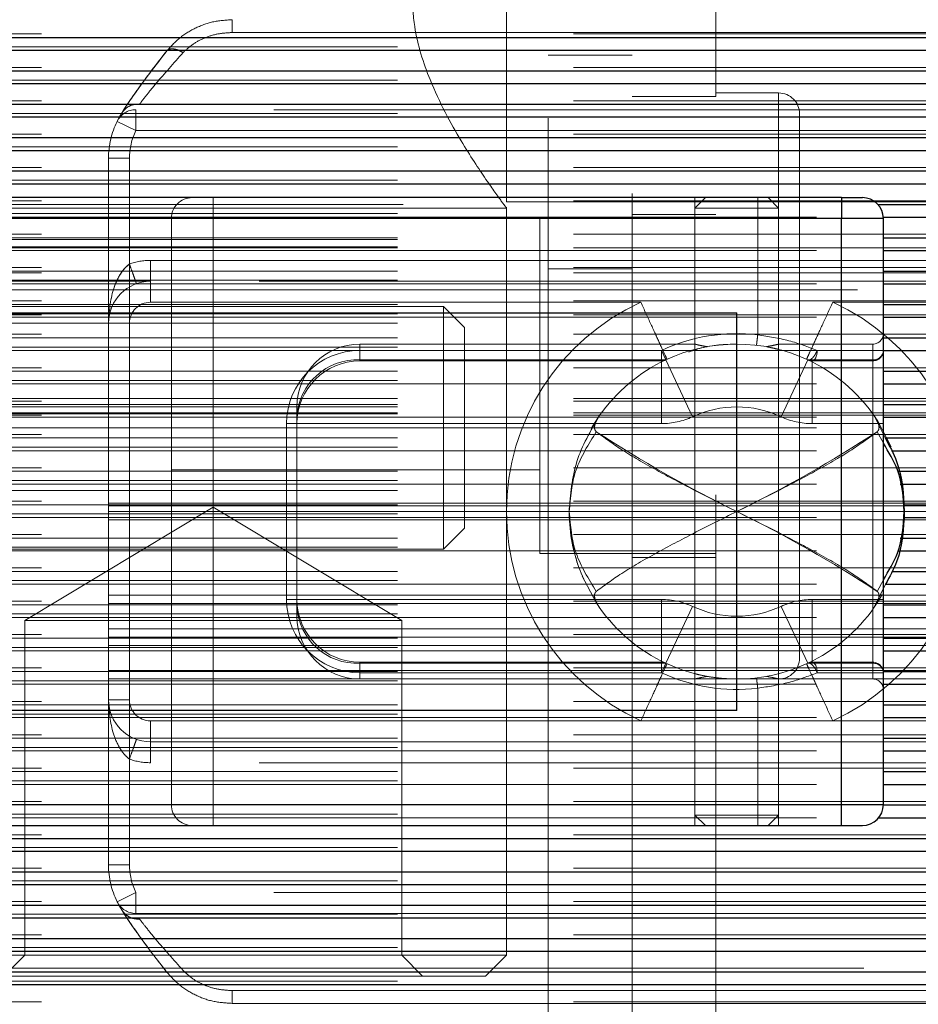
# Model space of a CAD drawing. Header units: millimetres. Extents: x 8 to 290, y 2 to 202.
# Tile 33 of 104: x 100.7 to 101.77, y 174.05 to 175.22. Entities that reach past the tile are written whole.
import ezdxf

# ---------------------------------------------------------------- set-up
doc = ezdxf.new("R2010")
doc.units = ezdxf.units.MM
doc.linetypes.add('HIDDEN', pattern=[1.905, 1.27, -0.635])
doc.styles.add('SLDTEXTSTYLE2', font='TXT', dxfattribs={"width": 0.605})
doc.dimstyles.new('SLDDIMSTYLE2', dxfattribs={"dimtxt": 2.568319, "dimasz": 3, "dimexe": 0, "dimexo": 0.0625, "dimgap": 0.64208, "dimtad": 1, "dimlfac": 20, "dimrnd": 1e-09, "dimzin": 12, "dimdsep": 46, "dimtxsty": 'SLDTEXTSTYLE2', "dimsah": 1, "dimcen": 0.09, "dimadec": 0, "dimazin": 3, "dimtfac": 1, "dimtofl": 0, "dimtmove": 0, "dimatfit": 3, "dimfxl": 1, "dimfrac": 2, "dimtolj": 1, "dimtzin": 12, "dimarcsym": 0})

# ---------------------------------------------------------------- blocks, each defined once
blk = doc.blocks.new('_D_2')
at = {"color": 7, "linetype": 'Continuous', "lineweight": 0}
blk.add_line((35.6328, 159.5789), (141.2328, 159.5789), dxfattribs=at)
at = {"color": 7, "linetype": 'Continuous', "lineweight": 18}
for points in [[(35.6328, 159.5789), (38.6328, 158.8289), (38.6328, 160.3289)], [(141.2328, 159.5789), (138.2328, 160.3289), (138.2328, 158.8289)]]:
    blk.add_solid(points, dxfattribs=at)
at = {"color": 7, "linetype": 'Continuous', "lineweight": 18, "insert": (84.5131, 162.9896), "char_height": 2.64583, "attachment_point": 1, "style": 'SLDTEXTSTYLE2'}
blk.add_mtext('2112', dxfattribs=at)

msp = doc.modelspace()

# ---------------------------------------------------------------- linework, layer by layer
at = {"color": 7, "linetype": 'HIDDEN', "lineweight": 18}
for p, q in [((101.43283, 173.74584), (101.43283, 175.72584)), ((101.33283, 173.83584), (101.33283, 175.63584)), ((101.53283, 175.53584), (101.53283, 175.13167)), ((101.28283, 175.00584), (101.28283, 175.50584)), ((140.73283, 175.20626), (71.30783, 175.20626)), ((102.1603, 175.20798), (100.95536, 175.20798)), ((71.30783, 175.19104), (140.73283, 175.19104)), ((103.55783, 175.18683), (34.13283, 175.18683)), ((101.33283, 175.18084), (101.43283, 175.18084)), ((140.73283, 175.16641), (71.30783, 175.16641)), ((103.55783, 175.14696), (34.13283, 175.14696)), ((71.30783, 175.15119), (140.73283, 175.15119)), ((101.53283, 175.13167), (101.43283, 175.13167)), ((101.60783, 175.13584), (101.53283, 175.13584)), ((101.53283, 173.38584), (101.53283, 175.13167)), ((101.60783, 175.01084), (101.60783, 175.13509)), ((140.73283, 175.12655), (71.30783, 175.12655)), ((103.55783, 175.10711), (34.13283, 175.10711)), ((71.30783, 175.11133), (140.73283, 175.11133)), ((100.84046, 175.09084), (100.84046, 175.11584)), ((102.2752, 175.11584), (100.84046, 175.11584)), ((100.84046, 175.11584), (100.84046, 175.09084)), ((101.63283, 174.97149), (101.63283, 175.11084)), ((100.818, 175.10182), (100.84046, 175.09084)), ((100.84046, 175.09084), (100.818, 175.10182)), ((140.73283, 175.08669), (71.30783, 175.08669)), ((100.84046, 175.09084), (102.2752, 175.09084)), ((71.30783, 175.07148), (140.73283, 175.07148)), ((103.55783, 175.06725), (34.13283, 175.06725)), ((100.80783, 175.05789), (100.83283, 175.05789)), ((100.83283, 175.05789), (100.80783, 175.05789)), ((100.80783, 174.86084), (100.80783, 175.05789)), ((100.83283, 175.05789), (100.83283, 174.93155)), ((140.73283, 175.04684), (71.30783, 175.04684)), ((103.55783, 175.0274), (34.13283, 175.0274)), ((71.30783, 175.03162), (140.73283, 175.03162)), ((100.83283, 175.01084), (100.83283, 174.98584)), ((100.83283, 175.01084), (100.83283, 174.98584)), ((100.93283, 175.01084), (100.93283, 174.98584)), ((100.93283, 174.98584), (100.93283, 175.01084)), ((101.52033, 175.01084), (101.50783, 174.99834)), ((101.50783, 175.01084), (101.50783, 174.83569)), ((101.58283, 175.01084), (101.58283, 174.98584)), ((101.58283, 175.01084), (101.58283, 174.98584)), ((101.60783, 174.99834), (101.59533, 175.01084)), ((101.60783, 174.83584), (101.60783, 175.01084)), ((101.68283, 175.01084), (101.68283, 174.98584)), ((140.73283, 175.00698), (71.30783, 175.00698)), ((99.88943, 175.00276), (101.72623, 175.00276)), ((101.28283, 175.00584), (140.98283, 175.00584)), ((101.28283, 174.10584), (101.28283, 174.99927)), ((103.55783, 174.98754), (34.13283, 174.98754)), ((71.30783, 174.99176), (140.73283, 174.99176)), ((99.88289, 174.98754), (101.73277, 174.98754)), ((100.58283, 174.99834), (101.28283, 174.99834)), ((101.53283, 174.99084), (101.43283, 174.99084)), ((101.60783, 174.99834), (101.50783, 174.99834)), ((101.50783, 174.99834), (101.50783, 174.27334)), ((101.60783, 174.27334), (101.60783, 174.99834)), ((100.83283, 174.98584), (100.38899, 174.98584)), ((100.40783, 174.98584), (100.83283, 174.98584)), ((100.40783, 174.98584), (101.68283, 174.98584)), ((100.88283, 174.98584), (100.83283, 174.98584)), ((100.83283, 174.28584), (100.83283, 174.98584)), ((100.83283, 174.98584), (100.88283, 174.98584)), ((100.88283, 174.98584), (100.93283, 174.98584)), ((100.88283, 174.28584), (100.88283, 174.98584)), ((100.93283, 174.98584), (100.88283, 174.98584)), ((100.93283, 174.98584), (100.93283, 174.28584)), ((101.58283, 174.98584), (100.93283, 174.98584)), ((100.93283, 174.98584), (101.32283, 174.98584)), ((101.32283, 174.98584), (101.32283, 174.58584)), ((101.53283, 174.98584), (101.32283, 174.98584)), ((101.53283, 174.98584), (101.58283, 174.98584)), ((101.58283, 174.98584), (101.58283, 174.84686)), ((101.73283, 174.98584), (101.58283, 174.98584)), ((101.73283, 174.98584), (101.58283, 174.98584)), ((101.68283, 174.98584), (101.73283, 174.98584)), ((101.68283, 174.98584), (101.68283, 174.28584)), ((140.73283, 174.96712), (71.30783, 174.96712)), ((101.63283, 174.46084), (101.63283, 174.97149)), ((71.30783, 174.96084), (103.73283, 174.96084)), ((71.30783, 174.95191), (140.73283, 174.95191)), ((99.88283, 174.9629), (101.73283, 174.9629)), ((103.55783, 174.94769), (34.13283, 174.94769)), ((140.73283, 174.95084), (71.30783, 174.95084)), ((71.30783, 174.95084), (103.73283, 174.95084)), ((99.88283, 174.94769), (101.73283, 174.94769)), ((100.85783, 174.91084), (100.85783, 174.93584)), ((100.85783, 174.93584), (102.25783, 174.93584)), ((100.85783, 174.93584), (100.85783, 174.91084)), ((140.73283, 174.92727), (71.30783, 174.92727)), ((140.73283, 174.92084), (71.30783, 174.92084)), ((99.88283, 174.92305), (101.73283, 174.92305)), ((101.33283, 174.92584), (101.43283, 174.92584)), ((103.55783, 174.90782), (34.13283, 174.90782)), ((71.30783, 174.91205), (140.73283, 174.91205)), ((71.30783, 174.91084), (100.85783, 174.91084)), ((99.88283, 174.90782), (101.73283, 174.90782)), ((100.85783, 174.88584), (100.85783, 174.91084)), ((102.25783, 174.91084), (100.85783, 174.91084)), ((100.85783, 174.91084), (100.85783, 174.88584)), ((107.417, 174.90084), (71.30783, 174.90084)), ((140.73283, 174.88741), (71.30783, 174.88741)), ((99.88283, 174.88319), (101.73283, 174.88319)), ((100.85783, 174.88584), (101.44327, 174.88584)), ((101.32283, 174.88584), (100.88283, 174.88584)), ((101.6724, 174.88584), (102.25783, 174.88584)), ((71.30783, 174.87219), (140.73283, 174.87219)), ((140.73283, 174.87084), (71.30783, 174.87084)), ((101.20783, 174.88084), (100.43283, 174.88084)), ((101.20783, 174.59084), (101.20783, 174.88084)), ((101.23283, 174.85584), (101.20783, 174.88084)), ((103.55783, 174.86797), (34.13283, 174.86797)), ((71.30783, 174.86084), (140.73283, 174.86084)), ((99.88283, 174.86797), (101.73283, 174.86797)), ((100.83283, 174.86084), (100.80783, 174.86084)), ((100.80783, 174.86084), (100.80783, 174.41084)), ((100.83283, 174.41084), (100.83283, 174.86084)), ((140.73283, 174.84755), (71.30783, 174.84755)), ((101.23283, 174.85584), (101.23283, 174.61584)), ((99.88283, 174.84333), (101.73283, 174.84333)), ((101.10783, 174.81701), (101.10783, 174.83584)), ((101.10783, 174.81701), (101.10783, 174.83584)), ((101.50844, 174.83584), (101.10783, 174.83584)), ((101.72033, 174.83584), (101.60783, 174.83584)), ((101.72033, 174.81701), (101.72033, 174.83584)), ((101.72033, 174.81701), (101.72033, 174.83584)), ((103.55783, 174.82811), (34.13283, 174.82811)), ((71.30783, 174.83234), (140.73283, 174.83234)), ((99.88283, 174.82811), (101.73283, 174.82811)), ((101.10783, 174.82834), (101.46783, 174.82834)), ((101.10783, 174.82834), (101.10783, 174.81584)), ((101.10783, 174.82834), (101.10783, 174.81584)), ((101.46783, 174.82834), (101.47313, 174.81701)), ((101.46783, 174.81584), (101.46783, 174.82834)), ((101.47313, 174.81701), (101.46783, 174.82834)), ((101.46783, 174.82834), (101.46783, 174.81584)), ((101.51037, 174.83012), (101.50783, 174.82949)), ((101.50783, 174.82949), (101.50783, 174.44219)), ((101.60783, 174.44204), (101.60783, 174.82966)), ((101.65374, 174.82834), (101.73283, 174.82834)), ((101.73283, 174.82834), (101.65374, 174.82834)), ((101.10783, 174.81701), (101.47313, 174.81701)), ((101.10783, 174.81584), (101.10783, 174.81701)), ((101.10783, 174.81584), (101.10783, 174.81701)), ((101.10783, 174.81584), (101.10783, 174.81701)), ((101.10783, 174.81584), (101.10783, 174.81701)), ((101.10783, 174.81584), (101.46783, 174.81584)), ((101.46783, 174.74084), (101.46783, 174.81584)), ((101.46783, 174.81584), (101.46783, 174.74084)), ((101.47313, 174.81701), (101.50489, 174.74907)), ((101.50489, 174.74907), (101.47313, 174.81701)), ((101.61077, 174.74907), (101.64254, 174.81701)), ((101.64254, 174.81701), (101.61077, 174.74907)), ((101.72033, 174.81701), (101.64254, 174.81701)), ((101.64783, 174.81584), (101.64783, 174.74084)), ((101.64783, 174.81584), (101.72033, 174.81584)), ((101.64783, 174.74084), (101.64783, 174.81584)), ((101.72033, 174.81584), (101.72033, 174.81701)), ((101.72033, 174.81584), (101.72033, 174.81701)), ((101.72033, 174.81584), (101.72033, 174.81701)), ((101.72033, 174.81584), (101.72033, 174.81701)), ((101.72033, 174.81584), (101.72033, 174.74084)), ((101.72033, 174.74084), (101.72033, 174.81584)), ((140.73283, 174.8077), (71.30783, 174.8077)), ((99.88283, 174.80347), (101.73283, 174.80347)), ((103.55783, 174.78826), (34.13283, 174.78826)), ((71.30783, 174.79248), (140.73283, 174.79248)), ((99.88283, 174.78826), (101.73283, 174.78826)), ((140.73283, 174.77084), (71.30783, 174.77084)), ((71.30783, 174.77084), (103.73283, 174.77084)), ((140.73283, 174.76784), (71.30783, 174.76784)), ((99.88283, 174.76362), (101.73283, 174.76362)), ((71.30783, 174.76084), (103.73283, 174.76084)), ((140.73283, 174.75382), (71.30783, 174.75382)), ((71.30783, 174.75382), (103.73283, 174.75382)), ((71.30783, 174.75262), (140.73283, 174.75262)), ((101.03283, 174.76084), (101.03283, 174.74907)), ((103.55783, 174.7484), (34.13283, 174.7484)), ((140.73283, 174.75084), (71.30783, 174.75084)), ((99.88283, 174.7484), (101.73283, 174.7484)), ((101.02033, 174.53084), (101.02033, 174.74084)), ((101.02033, 174.74084), (101.03283, 174.74084)), ((101.02033, 174.74084), (101.03283, 174.74084)), ((101.03283, 174.74084), (101.03283, 174.74907)), ((101.46783, 174.74084), (101.03283, 174.74084)), ((101.03283, 174.53084), (101.03283, 174.74084)), ((101.72033, 174.74084), (101.64783, 174.74084)), ((101.72033, 174.74084), (101.72033, 174.53084)), ((101.73283, 174.74084), (101.72033, 174.74084)), ((101.72196, 174.75012), (101.7349, 174.72376)), ((103.55783, 174.73584), (34.13283, 174.73584)), ((101.73283, 174.71734), (101.72551, 174.73122)), ((140.73283, 174.72799), (71.30783, 174.72799)), ((99.88283, 174.72376), (101.7349, 174.72376)), ((103.55783, 174.70855), (34.13283, 174.70855)), ((71.30783, 174.71277), (140.73283, 174.71277)), ((99.88283, 174.70855), (101.74236, 174.70855)), ((140.73283, 174.68813), (71.30783, 174.68813)), ((99.88283, 174.68391), (101.75046, 174.68391)), ((100.88283, 174.68584), (101.32283, 174.68584)), ((71.30783, 174.67291), (140.73283, 174.67291)), ((103.55783, 174.66869), (34.13283, 174.66869)), ((71.30783, 174.66084), (103.73283, 174.66084)), ((99.88283, 174.66869), (101.7528, 174.66869)), ((140.73283, 174.64827), (71.30783, 174.64827)), ((34.13283, 174.64584), (103.55783, 174.64584)), ((34.13283, 174.64285), (103.55783, 174.64285)), ((34.13283, 174.63584), (103.55783, 174.63584)), ((99.88283, 174.64405), (101.75657, 174.64405)), ((100.93283, 174.64103), (100.70783, 174.50584)), ((101.15783, 174.50584), (100.93283, 174.64103)), ((103.55783, 174.62883), (34.13283, 174.62883)), ((34.13283, 174.62584), (103.55783, 174.62584)), ((71.30783, 174.63305), (140.73283, 174.63305)), ((99.88283, 174.62883), (101.75676, 174.62883)), ((101.20783, 174.59084), (101.23283, 174.61584)), ((140.73283, 174.60841), (71.30783, 174.60841)), ((99.88283, 174.60419), (101.75298, 174.60419)), ((103.55783, 174.58897), (34.13283, 174.58897)), ((71.30783, 174.5932), (140.73283, 174.5932)), ((99.88283, 174.58897), (101.75065, 174.58897)), ((100.43283, 174.59084), (101.20783, 174.59084)), ((101.32283, 174.58584), (101.53283, 174.58584)), ((101.43283, 174.58084), (101.53283, 174.58084)), ((140.73283, 174.56856), (71.30783, 174.56856)), ((99.88283, 174.56434), (101.74296, 174.56434)), ((71.30783, 174.55334), (140.73283, 174.55334)), ((101.72551, 174.54045), (101.73283, 174.55434)), ((103.55783, 174.54912), (34.13283, 174.54912)), ((99.88283, 174.54912), (101.73549, 174.54912)), ((101.73549, 174.54912), (101.72196, 174.52155)), ((34.13283, 174.53584), (103.55783, 174.53584)), ((140.73283, 174.5287), (71.30783, 174.5287)), ((101.02033, 174.53084), (101.03283, 174.53084)), ((101.02033, 174.53084), (101.03283, 174.53084)), ((101.03283, 174.53084), (101.46783, 174.53084)), ((101.03283, 174.5226), (101.03283, 174.53084)), ((101.46783, 174.45584), (101.46783, 174.53084)), ((101.46783, 174.53084), (101.46783, 174.45584)), ((101.72033, 174.53084), (101.64783, 174.53084)), ((101.64783, 174.53084), (101.64783, 174.45584)), ((101.64783, 174.45584), (101.64783, 174.53084)), ((101.72033, 174.53084), (101.72033, 174.45584)), ((101.72033, 174.45584), (101.72033, 174.53084)), ((101.73283, 174.53084), (101.72033, 174.53084)), ((34.13283, 174.52584), (103.55783, 174.52584)), ((99.88283, 174.52448), (101.73283, 174.52448)), ((101.03283, 174.5226), (101.03283, 174.51084)), ((101.50489, 174.5226), (101.47313, 174.45466)), ((101.47313, 174.45466), (101.50489, 174.5226)), ((101.64254, 174.45466), (101.61077, 174.5226)), ((101.61077, 174.5226), (101.64254, 174.45466)), ((103.55783, 174.50926), (34.13283, 174.50926)), ((71.30783, 174.51349), (140.73283, 174.51349)), ((99.88283, 174.50926), (101.73283, 174.50926)), ((100.70783, 174.50584), (100.93283, 174.50584)), ((100.70783, 174.50584), (100.70783, 174.10584)), ((100.93283, 174.50584), (101.15783, 174.50584)), ((101.15783, 174.10584), (101.15783, 174.50584)), ((34.13283, 174.49584), (103.55783, 174.49584)), ((34.13283, 174.48584), (103.55783, 174.48584)), ((140.73283, 174.48885), (71.30783, 174.48885)), ((99.88283, 174.48462), (101.73283, 174.48462)), ((34.13283, 174.47584), (103.55783, 174.47584)), ((71.30783, 174.47363), (140.73283, 174.47363)), ((103.55783, 174.46941), (34.13283, 174.46941)), ((99.88283, 174.46941), (101.73283, 174.46941)), ((140.73283, 174.44899), (71.30783, 174.44899)), ((101.10783, 174.44334), (101.10783, 174.45584)), ((101.10783, 174.45584), (101.10783, 174.45466)), ((101.10783, 174.45584), (101.10783, 174.45466)), ((101.46783, 174.45584), (101.10783, 174.45584)), ((101.10783, 174.45584), (101.10783, 174.45466)), ((101.10783, 174.45584), (101.10783, 174.45466)), ((101.10783, 174.44334), (101.10783, 174.45584)), ((101.47313, 174.45466), (101.10783, 174.45466)), ((101.10783, 174.45466), (101.10783, 174.43584)), ((101.10783, 174.45466), (101.10783, 174.43584)), ((101.46783, 174.44334), (101.46783, 174.45584)), ((101.46783, 174.45584), (101.46783, 174.44334)), ((101.47313, 174.45466), (101.46783, 174.44334)), ((101.46783, 174.44334), (101.47313, 174.45466)), ((101.64254, 174.45466), (101.72033, 174.45466)), ((101.72033, 174.45584), (101.64783, 174.45584)), ((101.72033, 174.45584), (101.72033, 174.45466)), ((101.72033, 174.45584), (101.72033, 174.45466)), ((101.72033, 174.45584), (101.72033, 174.45466)), ((101.72033, 174.45584), (101.72033, 174.45466)), ((101.72033, 174.45466), (101.72033, 174.43584)), ((101.72033, 174.45466), (101.72033, 174.43584)), ((34.13283, 174.44584), (103.55783, 174.44584)), ((34.13283, 174.43584), (103.55783, 174.43584)), ((99.88283, 174.44477), (101.73283, 174.44477)), ((101.46783, 174.44334), (101.10783, 174.44334)), ((101.10783, 174.43584), (101.50844, 174.43584)), ((101.50783, 174.43599), (101.50783, 174.26084)), ((101.60783, 174.43584), (101.72033, 174.43584)), ((101.60783, 174.26084), (101.60783, 174.43584)), ((101.73283, 174.44334), (101.65374, 174.44334)), ((101.65374, 174.44334), (101.73283, 174.44334)), ((103.55783, 174.42955), (34.13283, 174.42955)), ((71.30783, 174.43378), (140.73283, 174.43378)), ((99.88283, 174.42955), (101.73283, 174.42955)), ((101.58283, 174.42481), (101.58283, 174.28584)), ((100.83283, 174.41084), (100.80783, 174.41084)), ((100.83283, 174.41084), (100.80783, 174.41084)), ((100.80783, 174.21379), (100.80783, 174.41084)), ((140.73283, 174.40914), (71.30783, 174.40914)), ((99.88283, 174.40491), (101.73283, 174.40491)), ((103.55783, 174.38969), (34.13283, 174.38969)), ((71.30783, 174.39391), (140.73283, 174.39391)), ((99.88283, 174.38969), (101.73283, 174.38969)), ((101.44327, 174.38584), (100.85783, 174.38584)), ((100.85783, 174.36084), (100.85783, 174.38584)), ((100.85783, 174.38584), (100.85783, 174.36084)), ((101.44327, 174.38584), (101.6724, 174.38584)), ((101.6724, 174.38584), (102.25783, 174.38584)), ((140.73283, 174.36927), (71.30783, 174.36927)), ((99.88283, 174.36506), (101.73283, 174.36506)), ((71.30783, 174.35406), (140.73283, 174.35406)), ((100.85783, 174.33584), (100.85783, 174.36084)), ((100.85783, 174.36084), (102.25783, 174.36084)), ((100.85783, 174.36084), (100.85783, 174.33584)), ((103.55783, 174.34984), (34.13283, 174.34984)), ((99.88283, 174.34984), (101.73283, 174.34984)), ((100.83283, 174.34013), (100.83283, 174.21379)), ((140.73283, 174.32942), (71.30783, 174.32942)), ((102.25783, 174.33584), (100.85783, 174.33584)), ((99.88283, 174.3252), (101.73283, 174.3252)), ((103.55783, 174.30998), (34.13283, 174.30998)), ((71.30783, 174.3142), (140.73283, 174.3142)), ((99.88283, 174.30998), (101.73283, 174.30998)), ((140.73283, 174.28956), (71.30783, 174.28956)), ((99.88284, 174.28534), (101.73283, 174.28534)), ((101.68283, 174.28584), (99.93283, 174.28584)), ((100.83283, 174.28584), (100.38899, 174.28584)), ((100.83283, 174.28584), (100.88283, 174.28584)), ((100.83283, 174.26084), (100.83283, 174.28584)), ((100.88283, 174.28584), (100.83283, 174.28584)), ((100.83283, 174.26084), (100.83283, 174.28584)), ((100.93283, 174.28584), (100.88283, 174.28584)), ((100.88283, 174.28584), (100.93283, 174.28584)), ((101.58283, 174.28584), (100.93283, 174.28584)), ((100.93283, 174.28584), (100.93283, 174.26084)), ((100.93283, 174.26084), (100.93283, 174.28584)), ((101.73283, 174.28584), (101.58283, 174.28584)), ((101.58283, 174.26084), (101.58283, 174.28584)), ((101.73283, 174.28584), (101.58283, 174.28584)), ((101.58283, 174.26084), (101.58283, 174.28584)), ((101.73283, 174.28584), (101.68283, 174.28584)), ((101.68283, 174.26084), (101.68283, 174.28584)), ((103.55783, 174.27012), (34.13283, 174.27012)), ((71.30783, 174.27435), (140.73283, 174.27435)), ((99.88839, 174.27012), (101.72728, 174.27012)), ((101.60783, 174.27334), (101.50783, 174.27334)), ((101.50783, 174.27334), (101.52033, 174.26084)), ((101.59533, 174.26084), (101.60783, 174.27334)), ((140.73283, 174.24971), (71.30783, 174.24971)), ((71.30783, 174.23449), (140.73283, 174.23449)), ((103.55783, 174.23027), (34.13283, 174.23027)), ((100.83283, 174.21379), (100.80783, 174.21379)), ((100.80783, 174.21379), (100.83283, 174.21379)), ((140.73283, 174.20985), (71.30783, 174.20985)), ((103.55783, 174.19041), (34.13283, 174.19041)), ((71.30783, 174.19464), (140.73283, 174.19464)), ((100.84046, 174.18084), (100.818, 174.16985)), ((100.818, 174.16985), (100.84046, 174.18084)), ((102.2752, 174.18084), (100.84046, 174.18084)), ((100.84046, 174.15584), (100.84046, 174.18084)), ((100.84046, 174.18084), (100.84046, 174.15584)), ((140.73283, 174.17), (71.30783, 174.17)), ((71.30783, 174.15477), (140.73283, 174.15477)), ((100.84046, 174.15584), (102.2752, 174.15584)), ((103.55783, 174.15055), (34.13283, 174.15055)), ((140.73283, 174.13013), (71.30783, 174.13013)), ((103.55783, 174.1107), (34.13283, 174.1107)), ((71.30783, 174.11493), (140.73283, 174.11493)), ((101.28283, 174.10584), (100.58283, 174.10584)), ((100.70783, 174.10584), (100.68283, 174.08084)), ((101.18283, 174.08084), (101.15783, 174.10584)), ((101.25783, 174.08084), (101.28283, 174.10584)), ((137.90455, 174.09029), (71.30783, 174.09029)), ((103.55783, 174.07084), (34.13283, 174.07084)), ((71.30783, 174.07506), (140.73283, 174.07506)), ((100.93283, 174.08084), (100.60783, 174.08084)), ((101.25783, 174.08084), (100.93283, 174.08084)), ((100.95536, 174.06369), (102.1603, 174.06369)), ((140.73283, 174.05042), (71.30783, 174.05042)), ((102.1603, 174.04834), (100.95536, 174.04834))]:
    msp.add_line(p, q, dxfattribs=at)
at = {"color": 7, "linetype": 'Continuous', "lineweight": 25}
for p, q in [((35.63283, 175.20203), (103.55783, 175.20203)), ((35.63283, 175.18683), (103.55783, 175.18683)), ((35.63283, 175.16219), (103.55783, 175.16219)), ((35.63283, 175.14696), (103.55783, 175.14696)), ((35.63283, 175.12232), (103.55783, 175.12232)), ((35.63283, 175.10711), (103.55783, 175.10711)), ((35.63283, 175.08247), (103.55783, 175.08247)), ((35.63283, 175.06725), (103.55783, 175.06725)), ((35.63283, 175.04261), (103.55783, 175.04261)), ((35.63283, 175.0274), (103.55783, 175.0274)), ((101.68283, 175.01084), (99.93283, 175.01084)), ((101.68283, 175.01084), (101.70783, 175.01084)), ((101.68283, 175.01084), (101.68283, 174.98584)), ((101.72623, 175.00276), (103.55783, 175.00276)), ((101.73277, 174.98754), (103.55783, 174.98754)), ((101.68283, 174.98584), (99.93283, 174.98584)), ((101.73283, 174.98584), (101.68283, 174.98584)), ((101.68283, 174.28584), (101.68283, 174.98584)), ((101.73283, 174.28584), (101.73283, 174.98584)), ((101.73283, 174.9629), (103.55783, 174.9629)), ((101.73283, 174.94769), (103.55783, 174.94769)), ((101.73283, 174.92305), (103.55783, 174.92305)), ((101.73283, 174.90782), (103.55783, 174.90782)), ((101.73283, 174.88319), (103.55783, 174.88319)), ((100.48283, 174.87334), (101.55783, 174.87334)), ((101.55783, 174.39834), (101.55783, 174.87334)), ((101.73283, 174.86797), (103.55783, 174.86797)), ((101.73283, 174.84333), (103.55783, 174.84333)), ((101.73283, 174.82811), (103.55783, 174.82811)), ((101.73283, 174.80347), (103.55783, 174.80347)), ((101.73283, 174.78826), (103.55783, 174.78826)), ((101.73283, 174.76362), (103.55783, 174.76362)), ((101.73283, 174.7484), (103.55783, 174.7484)), ((101.7349, 174.72376), (103.55783, 174.72376)), ((101.74236, 174.70855), (103.55783, 174.70855)), ((101.75046, 174.68391), (103.55783, 174.68391)), ((101.7528, 174.66869), (103.55783, 174.66869)), ((101.75657, 174.64405), (103.55783, 174.64405)), ((101.75676, 174.62883), (103.55783, 174.62883)), ((101.75298, 174.60419), (103.55783, 174.60419)), ((101.75065, 174.58897), (103.55783, 174.58897)), ((101.74296, 174.56434), (103.55783, 174.56434)), ((101.73549, 174.54912), (103.55783, 174.54912)), ((101.73283, 174.52448), (103.55783, 174.52448)), ((101.73283, 174.50926), (103.55783, 174.50926)), ((101.73283, 174.48462), (103.55783, 174.48462)), ((101.73283, 174.46941), (103.55783, 174.46941)), ((101.73283, 174.44477), (103.55783, 174.44477)), ((101.73283, 174.42955), (103.55783, 174.42955)), ((101.73283, 174.40491), (103.55783, 174.40491)), ((101.55783, 174.39834), (100.48283, 174.39834)), ((101.73283, 174.38969), (103.55783, 174.38969)), ((101.73283, 174.36506), (103.55783, 174.36506)), ((101.73283, 174.34984), (103.55783, 174.34984)), ((101.73283, 174.3252), (103.55783, 174.3252)), ((101.73283, 174.30998), (103.55783, 174.30998)), ((99.93283, 174.28584), (101.68283, 174.28584)), ((101.68283, 174.28584), (101.73283, 174.28584)), ((101.68283, 174.26084), (101.68283, 174.28584)), ((101.73283, 174.28534), (103.55783, 174.28534)), ((101.72728, 174.27012), (103.55783, 174.27012)), ((99.93283, 174.26084), (101.68283, 174.26084)), ((101.68283, 174.26084), (101.70783, 174.26084)), ((35.63283, 174.24548), (103.55783, 174.24548)), ((35.63283, 174.23027), (103.55783, 174.23027)), ((35.63283, 174.20563), (103.55783, 174.20563)), ((35.63283, 174.19041), (103.55783, 174.19041)), ((35.63283, 174.16577), (103.55783, 174.16577)), ((35.63283, 174.15055), (103.55783, 174.15055)), ((35.63283, 174.12592), (103.55783, 174.12592)), ((35.63283, 174.1107), (103.55783, 174.1107)), ((35.63283, 174.08606), (103.55783, 174.08606)), ((35.63283, 174.07084), (103.55783, 174.07084))]:
    msp.add_line(p, q, dxfattribs=at)
at = {"color": 7, "linetype": 'HIDDEN', "lineweight": 18, "flags": 128}
for points in [[(100.818, 175.10182), (100.82026, 175.10617), (100.82396, 175.11234)], [(101.65374, 174.82834), (101.65363, 174.8259), (101.65329, 174.82355), (101.65274, 174.82139), (101.65201, 174.8195), (101.65111, 174.81794), (101.65009, 174.81679), (101.64898, 174.81608), (101.64783, 174.81584)], [(101.64783, 174.81584), (101.64898, 174.81608), (101.65009, 174.81679), (101.65111, 174.81794), (101.65201, 174.8195), (101.65274, 174.82139), (101.65329, 174.82355), (101.65363, 174.8259), (101.65374, 174.82834)], [(101.38411, 174.73493), (101.38951, 174.74386), (101.3937, 174.75012)], [(101.72196, 174.75012), (101.72615, 174.74386), (101.74227, 174.71318)], [(101.3937, 174.52155), (101.38951, 174.52782), (101.37339, 174.5585)], [(101.73156, 174.53674), (101.72615, 174.52782), (101.72196, 174.52155)], [(101.64783, 174.45584), (101.64898, 174.4556), (101.65009, 174.45489), (101.65111, 174.45373), (101.65201, 174.45218), (101.65274, 174.45028), (101.65329, 174.44812), (101.65363, 174.44578), (101.65374, 174.44334)], [(101.65374, 174.44334), (101.65363, 174.44578), (101.65329, 174.44812), (101.65274, 174.45028), (101.65201, 174.45218), (101.65111, 174.45373), (101.65009, 174.45489), (101.64898, 174.4556), (101.64783, 174.45584)], [(100.818, 174.16985), (100.82026, 174.1655), (100.82396, 174.15933)]]:
    msp.add_lwpolyline(points, dxfattribs=at)
at = {"color": 7, "linetype": 'HIDDEN', "lineweight": 18}
for centre, radius, start, end in [((101.55783, 174.63584), 0.875, 141.02124, 147.00411), ((101.60783, 175.11084), 0.025, 0, 90), ((100.84046, 175.09084), 0.025, 90, 153.93744), ((100.90783, 175.05789), 0.1, 153.93744, 180), ((100.90783, 175.05789), 0.075, 153.93744, 180), ((100.90783, 175.05789), 0.075, 153.93744, 180), ((100.90783, 174.98584), 0.025, 90, 180), ((100.85783, 174.86084), 0.075, 90, 109.47122), ((100.85783, 174.86084), 0.075, 90, 109.47122), ((100.85783, 174.86084), 0.05, 90, 180), ((100.85783, 174.86084), 0.025, 90, 180), ((100.85783, 174.86084), 0.025, 90, 180), ((101.55783, 174.63584), 0.275, 114.61998, 245.38002), ((101.55783, 174.63584), 0.275, 114.61998, 245.38002), ((101.55783, 174.63584), 0.275, 294.61998, 65.38002), ((101.55783, 174.63584), 0.275, 294.61998, 65.38002), ((101.55783, 174.63584), 0.2125, 83.24367, 115.05762), ((101.55783, 174.63584), 0.2125, 83.24367, 115.05762), ((101.72033, 174.84834), 0.0125, 270, 0), ((101.10783, 174.76084), 0.075, 90, 180), ((101.55783, 174.63584), 0.2, 64.94238, 115.05762), ((101.10783, 174.74084), 0.0875, 90, 180), ((101.10783, 174.74084), 0.0875, 90, 180), ((101.72089, 174.82896), 0.01196, 267.3126, 357.03315), ((101.72033, 174.82834), 0.0125, 270, 0), ((101.10447, 174.74536), 0.07173, 87.3126, 177.03315), ((101.10783, 174.74084), 0.075, 90, 180), ((101.55783, 174.63584), 0.2, 115.05762, 145.1501), ((101.46783, 174.82834), 0.0125, 270, 295.05762), ((101.64783, 174.82834), 0.0125, 244.94238, 270), ((101.55783, 174.63584), 0.2, 34.8499, 64.94238), ((101.55783, 174.63584), 0.125, 64.94238, 115.05762), ((101.55783, 174.63584), 0.125, 64.94238, 115.05762), ((101.46783, 174.82834), 0.0875, 270, 295.05762), ((101.46783, 174.82834), 0.0875, 270, 295.05762), ((101.64783, 174.82834), 0.0875, 244.94238, 270), ((101.64783, 174.82834), 0.0875, 244.94238, 270), ((102.24854, 176.0451), 1.56942, 236.84228, 243.88943), ((100.86713, 176.04508), 1.56941, 296.11054, 303.15776), ((101.55783, 174.63584), 0.2, 358.0047, 18.58478), ((101.55783, 174.63584), 0.2, 177.99285, 198.58353), ((100.86713, 173.22659), 1.56941, 56.84224, 63.88946), ((101.10783, 174.53084), 0.0875, 180, 270), ((101.10783, 174.53084), 0.0875, 180, 270), ((101.10783, 174.53084), 0.075, 180, 270), ((101.46783, 174.44334), 0.0875, 64.94238, 90), ((101.46783, 174.44334), 0.0875, 64.94238, 90), ((101.64783, 174.44334), 0.0875, 90, 115.05762), ((101.64783, 174.44334), 0.0875, 90, 115.05762), ((101.10447, 174.52631), 0.07173, 182.96685, 272.6874), ((101.55783, 174.63584), 0.2, 214.8499, 244.94238), ((101.55783, 174.63584), 0.125, 244.94238, 295.05762), ((101.55783, 174.63584), 0.125, 244.94238, 295.05762), ((101.55783, 174.63584), 0.2, 295.05762, 325.1501), ((101.10783, 174.51084), 0.075, 180, 270), ((101.60783, 174.46084), 0.025, 270, 0), ((101.46783, 174.44334), 0.0125, 64.94238, 90), ((101.55783, 174.63584), 0.2, 244.94238, 295.05762), ((101.64783, 174.44334), 0.0125, 90, 115.05762), ((101.72033, 174.44334), 0.0125, 0, 90), ((101.72089, 174.44272), 0.01196, 2.96685, 92.6874), ((101.55783, 174.63584), 0.2125, 244.94238, 276.75633), ((101.55783, 174.63584), 0.2125, 244.94238, 276.75633), ((101.72033, 174.42334), 0.0125, 0, 90), ((100.85783, 174.41084), 0.05, 180, 270), ((100.85783, 174.41084), 0.025, 180, 270), ((100.85783, 174.41084), 0.025, 180, 270), ((100.85783, 174.41084), 0.075, 250.52878, 270), ((100.85783, 174.41084), 0.075, 250.52878, 270), ((100.90783, 174.28584), 0.025, 180, 270), ((100.90783, 174.21379), 0.1, 180, 206.06256), ((100.90783, 174.21379), 0.075, 180, 206.06256), ((100.90783, 174.21379), 0.075, 180, 206.06256), ((100.84046, 174.18084), 0.025, 206.06256, 270), ((101.55783, 174.63584), 0.875, 212.99589, 218.97876)]:
    msp.add_arc(centre, radius, start, end, dxfattribs=at)
at = {"color": 7, "linetype": 'Continuous', "lineweight": 25}
for centre, start, end in [((101.70783, 174.98584), 0, 90), ((101.70783, 174.28584), 270, 0)]:
    msp.add_arc(centre, 0.025, start, end, dxfattribs=at)
at = {"color": 7, "linetype": 'HIDDEN', "lineweight": 18}
for points, knots in [([(101.28215, 174.99927), (101.28119, 175.00056), (101.2792, 175.00323), (101.25864, 175.03183), (101.22729, 175.07919), (101.19339, 175.14186), (101.17256, 175.20553), (101.17061, 175.24214), (101.16988, 175.25584)], [0, 0, 0, 0, 0.1560093, 0.3240305, 0.5136843, 0.7400387, 0.9027288, 1, 1, 1, 1]), ([(100.87762, 175.18624), (100.88227, 175.19134), (100.89181, 175.20182), (100.91066, 175.21362), (100.93222, 175.22177), (100.94753, 175.22281), (100.95536, 175.22334)], [0, 0, 0, 0, 0.2402588, 0.4939628, 0.7414099, 1, 1, 1, 1]), ([(100.95536, 175.20798), (100.94963, 175.20765), (100.93823, 175.20699), (100.92223, 175.20188), (100.90791, 175.19433), (100.90066, 175.18751), (100.89706, 175.18413)], [0, 0, 0, 0, 0.2587479, 0.5141164, 0.7591923, 1, 1, 1, 1]), ([(100.89706, 175.18413), (100.90066, 175.18751), (100.90791, 175.19433), (100.92223, 175.20188), (100.93823, 175.20699), (100.94963, 175.20765), (100.95536, 175.20798)], [0, 0, 0, 0, 0.2408266, 0.4858841, 0.7412524, 1, 1, 1, 1]), ([(100.87762, 175.18624), (100.87852, 175.18699), (100.88032, 175.18849), (100.88504, 175.18867), (100.89074, 175.18734), (100.89495, 175.1852), (100.89706, 175.18413)], [0, 0, 0, 0, 0.2501733, 0.5000498, 0.7500239, 1, 1, 1, 1]), ([(100.87762, 175.18624), (100.87853, 175.18698), (100.88033, 175.18847), (100.88503, 175.18867), (100.89074, 175.18736), (100.89495, 175.18521), (100.89706, 175.18413)], [0, 0, 0, 0, 0.2499761, 0.4999502, 0.7498267, 1, 1, 1, 1]), ([(100.82396, 175.11234), (100.82646, 175.11615), (100.83158, 175.12397), (100.84784, 175.14785), (100.86574, 175.17092), (100.87762, 175.18624)], [0, 0, 0, 0, 0.2422225, 0.49675, 1, 1, 1, 1]), ([(100.89706, 175.18413), (100.88556, 175.17131), (100.8683, 175.15206), (100.85239, 175.13225), (100.84737, 175.12576), (100.84493, 175.1226)], [0, 0, 0, 0, 0.5067516, 0.7602049, 1, 1, 1, 1]), ([(100.84493, 175.1226), (100.84737, 175.12576), (100.85239, 175.13225), (100.8683, 175.15206), (100.88556, 175.17131), (100.89706, 175.18413)], [0, 0, 0, 0, 0.2398178, 0.4932486, 1, 1, 1, 1]), ([(100.84493, 175.1226), (100.84259, 175.12254), (100.83791, 175.12242), (100.8301, 175.1194), (100.82629, 175.11502), (100.82396, 175.11234)], [0, 0, 0, 0, 0.2807085, 0.5612194, 1, 1, 1, 1]), ([(100.83283, 174.93155), (100.83087, 174.9299), (100.8265, 174.92623), (100.81952, 174.91608), (100.81006, 174.8945), (100.80874, 174.8745), (100.80783, 174.86084)], [0, 0, 0, 0, 0.094087, 0.2095012, 0.4600768, 1, 1, 1, 1]), ([(100.80783, 174.86084), (100.80874, 174.87445), (100.8101, 174.89492), (100.81976, 174.91676), (100.82704, 174.92675), (100.83103, 174.93005), (100.83283, 174.93155)], [0, 0, 0, 0, 0.5386105, 0.8095947, 0.9140855, 1, 1, 1, 1]), ([(101.58283, 174.84686), (101.5955, 174.84493), (101.62081, 174.84108), (101.64277, 174.83258), (101.65374, 174.82834)], [0, 0, 0, 0, 0.5006356, 1, 1, 1, 1]), ([(101.65374, 174.82834), (101.64277, 174.83258), (101.62081, 174.84108), (101.5955, 174.84493), (101.58283, 174.84686)], [0, 0, 0, 0, 0.4993644, 1, 1, 1, 1]), ([(101.50047, 174.82632), (101.50534, 174.8281), (101.52371, 174.83482), (101.54341, 174.83541), (101.55788, 174.83584)], [0, 0, 0, 0, 0.265428, 1, 1, 1, 1]), ([(101.52248, 174.83269), (101.51891, 174.83339), (101.51177, 174.83481), (101.50725, 174.83599), (101.50816, 174.83575), (101.5137, 174.83438), (101.51986, 174.83319), (101.52248, 174.83269)], [0, 0, 0, 0, 0.2144607, 0.4290842, 0.6394679, 0.8472673, 1, 1, 1, 1]), ([(101.59319, 174.83269), (101.59675, 174.83339), (101.60387, 174.8348), (101.6075, 174.83576), (101.60776, 174.83582), (101.60783, 174.83584)], [0, 0, 0, 0, 0.4288418, 0.8580092, 1, 1, 1, 1]), ([(101.59319, 174.83269), (101.59675, 174.83339), (101.60387, 174.8348), (101.6075, 174.83576), (101.60776, 174.83582), (101.60783, 174.83584)], [0, 0, 0, 0, 0.4288418, 0.8580092, 1, 1, 1, 1]), ([(101.60724, 174.82964), (101.60741, 174.82959), (101.60811, 174.82941), (101.60424, 174.83046), (101.59799, 174.83173), (101.59499, 174.83234)], [0, 0, 0, 0, 0.138613, 0.5868498, 1, 1, 1, 1]), ([(101.64254, 174.81701), (101.64293, 174.8169), (101.64371, 174.81666), (101.64511, 174.81702), (101.64663, 174.81788), (101.64821, 174.81919), (101.64984, 174.82108), (101.65126, 174.82312), (101.65264, 174.82562), (101.65333, 174.82733), (101.65374, 174.82834)], [0, 0, 0, 0, 0.12501969, 0.25031422, 0.36166055, 0.50002545, 0.61145431, 0.74973543, 0.85232699, 1, 1, 1, 1]), ([(101.65374, 174.82834), (101.65333, 174.82733), (101.65264, 174.82562), (101.65126, 174.82312), (101.64984, 174.82108), (101.64821, 174.81919), (101.64663, 174.81787), (101.64511, 174.81702), (101.64371, 174.81666), (101.64293, 174.8169), (101.64254, 174.81701)], [0, 0, 0, 0, 0.1477082, 0.2502645, 0.388595, 0.4999745, 0.6383875, 0.7496857, 0.8749803, 1, 1, 1, 1]), ([(101.35783, 174.63584), (101.35931, 174.65609), (101.36222, 174.69581), (101.38334, 174.73225), (101.3937, 174.75012)], [0, 0, 0, 0, 0.5096618, 1, 1, 1, 1]), ([(101.39016, 174.73123), (101.38958, 174.73183), (101.38844, 174.73302), (101.38789, 174.73592), (101.38835, 174.73974), (101.39019, 174.74468), (101.39246, 174.74819), (101.3937, 174.75012)], [0, 0, 0, 0, 0.1604623, 0.3216903, 0.4709428, 0.708762, 1, 1, 1, 1]), ([(101.72196, 174.75012), (101.72341, 174.74785), (101.72573, 174.74421), (101.72746, 174.73906), (101.72777, 174.73538), (101.72702, 174.73274), (101.72597, 174.73169), (101.72551, 174.73123)], [0, 0, 0, 0, 0.3404503, 0.5445796, 0.7083936, 0.8730317, 1, 1, 1, 1]), ([(101.39015, 174.73122), (101.38081, 174.7162), (101.36179, 174.68561), (101.35917, 174.65262), (101.35783, 174.63584)], [0, 0, 0, 0, 0.4913083, 1, 1, 1, 1]), ([(101.39015, 174.73122), (101.39972, 174.72413), (101.41982, 174.70922), (101.46031, 174.68587), (101.50728, 174.6611), (101.54043, 174.64454), (101.55783, 174.63584)], [0, 0, 0, 0, 0.2362787, 0.4964361, 0.7356126, 1, 1, 1, 1]), ([(101.55783, 174.63584), (101.57524, 174.64454), (101.60839, 174.66111), (101.65536, 174.68587), (101.69585, 174.70922), (101.71595, 174.72413), (101.72551, 174.73122)], [0, 0, 0, 0, 0.26443458, 0.50368707, 0.76380344, 1, 1, 1, 1]), ([(101.35783, 174.63584), (101.35917, 174.61905), (101.36179, 174.58606), (101.38081, 174.55548), (101.39015, 174.54045)], [0, 0, 0, 0, 0.5086917, 1, 1, 1, 1]), ([(101.3937, 174.52155), (101.38334, 174.53942), (101.36222, 174.57586), (101.35931, 174.61559), (101.35783, 174.63584)], [0, 0, 0, 0, 0.4903382, 1, 1, 1, 1]), ([(101.39015, 174.54045), (101.39972, 174.54755), (101.41982, 174.56246), (101.46031, 174.58581), (101.50728, 174.61057), (101.54043, 174.62714), (101.55783, 174.63584)], [0, 0, 0, 0, 0.2362787, 0.4964361, 0.7356126, 1, 1, 1, 1]), ([(101.55783, 174.63584), (101.57524, 174.62714), (101.60839, 174.61056), (101.65536, 174.5858), (101.69585, 174.56245), (101.71595, 174.54754), (101.72551, 174.54045)], [0, 0, 0, 0, 0.2644346, 0.5036871, 0.7638034, 1, 1, 1, 1]), ([(101.3937, 174.52155), (101.39225, 174.52382), (101.38993, 174.52746), (101.3882, 174.53261), (101.38789, 174.5363), (101.38864, 174.53894), (101.3897, 174.53999), (101.39016, 174.54044)], [0, 0, 0, 0, 0.3404503, 0.5445796, 0.7083936, 0.8730317, 1, 1, 1, 1]), ([(101.72551, 174.54044), (101.72608, 174.53985), (101.72722, 174.53865), (101.72777, 174.53576), (101.72731, 174.53193), (101.72547, 174.52699), (101.72321, 174.52348), (101.72196, 174.52155)], [0, 0, 0, 0, 0.16046232, 0.32169031, 0.47094279, 0.70876201, 1, 1, 1, 1]), ([(101.65374, 174.44334), (101.65333, 174.44434), (101.65264, 174.44605), (101.65126, 174.44856), (101.64984, 174.4506), (101.64821, 174.45248), (101.64663, 174.4538), (101.64511, 174.45466), (101.64371, 174.45501), (101.64293, 174.45478), (101.64254, 174.45466)], [0, 0, 0, 0, 0.1477082, 0.2502645, 0.388595, 0.4999745, 0.6383875, 0.7496857, 0.8749803, 1, 1, 1, 1]), ([(101.64254, 174.45466), (101.64293, 174.45478), (101.64371, 174.45501), (101.64511, 174.45466), (101.64663, 174.4538), (101.64821, 174.45248), (101.64984, 174.4506), (101.65126, 174.44856), (101.65264, 174.44605), (101.65333, 174.44434), (101.65374, 174.44334)], [0, 0, 0, 0, 0.12501969, 0.25031422, 0.36166055, 0.50002545, 0.61145431, 0.74973543, 0.85232699, 1, 1, 1, 1]), ([(101.55783, 174.43584), (101.55231, 174.43597), (101.54126, 174.43625), (101.52647, 174.43818), (101.51509, 174.44038), (101.50877, 174.44194), (101.5081, 174.44212), (101.50783, 174.44219)], [0, 0, 0, 0, 0.2102047, 0.4202608, 0.6342097, 0.8512753, 1, 1, 1, 1]), ([(101.52248, 174.43899), (101.51898, 174.4383), (101.51198, 174.43692), (101.50761, 174.43578), (101.50828, 174.43595), (101.50844, 174.43599)], [0, 0, 0, 0, 0.4288693, 0.858064, 1, 1, 1, 1]), ([(101.65374, 174.44334), (101.64277, 174.43909), (101.62081, 174.4306), (101.5955, 174.42674), (101.58283, 174.42481)], [0, 0, 0, 0, 0.4993644, 1, 1, 1, 1]), ([(101.58283, 174.42481), (101.5955, 174.42674), (101.62081, 174.4306), (101.64277, 174.43909), (101.65374, 174.44334)], [0, 0, 0, 0, 0.5006356, 1, 1, 1, 1]), ([(101.59319, 174.43899), (101.59675, 174.43828), (101.60387, 174.43687), (101.6075, 174.43592), (101.60776, 174.43585), (101.60783, 174.43584)], [0, 0, 0, 0, 0.4288418, 0.8580092, 1, 1, 1, 1]), ([(101.60723, 174.43598), (101.60733, 174.43596), (101.60798, 174.4358), (101.6079, 174.43582), (101.60783, 174.43584)], [0, 0, 0, 0, 0.1590491, 1, 1, 1, 1]), ([(100.83283, 174.34013), (100.83087, 174.34177), (100.8265, 174.34544), (100.81952, 174.35559), (100.81006, 174.37717), (100.80874, 174.39718), (100.80783, 174.41084)], [0, 0, 0, 0, 0.094087, 0.2095012, 0.4600768, 1, 1, 1, 1]), ([(100.84493, 174.14907), (100.84259, 174.14913), (100.83791, 174.14926), (100.8301, 174.15227), (100.82629, 174.15666), (100.82396, 174.15933)], [0, 0, 0, 0, 0.2807085, 0.5612194, 1, 1, 1, 1]), ([(100.84493, 174.14907), (100.84283, 174.1491), (100.83864, 174.14917), (100.83279, 174.15124), (100.82764, 174.15456), (100.82519, 174.15774), (100.82396, 174.15933)], [0, 0, 0, 0, 0.2500872, 0.5000252, 0.7500119, 1, 1, 1, 1]), ([(100.87762, 174.08543), (100.86574, 174.10075), (100.84784, 174.12382), (100.83158, 174.14771), (100.82646, 174.15552), (100.82396, 174.15933)], [0, 0, 0, 0, 0.50324969, 0.75776447, 1, 1, 1, 1]), ([(100.84493, 174.14907), (100.84737, 174.14592), (100.85239, 174.13943), (100.8683, 174.11961), (100.88556, 174.10037), (100.89706, 174.08754)], [0, 0, 0, 0, 0.2398178, 0.4932486, 1, 1, 1, 1]), ([(100.89706, 174.08754), (100.88556, 174.10037), (100.8683, 174.11961), (100.85239, 174.13943), (100.84737, 174.14592), (100.84493, 174.14907)], [0, 0, 0, 0, 0.5067516, 0.7602049, 1, 1, 1, 1]), ([(100.95536, 174.04834), (100.94765, 174.04885), (100.93233, 174.04988), (100.91075, 174.05799), (100.89181, 174.06985), (100.88227, 174.08033), (100.87762, 174.08543)], [0, 0, 0, 0, 0.2548884, 0.5060362, 0.7597282, 1, 1, 1, 1]), ([(100.89706, 174.08754), (100.90066, 174.08416), (100.90791, 174.07734), (100.92223, 174.06979), (100.93823, 174.06469), (100.94963, 174.06403), (100.95536, 174.06369)], [0, 0, 0, 0, 0.2408266, 0.4858841, 0.7412524, 1, 1, 1, 1]), ([(100.95536, 174.06369), (100.94963, 174.06403), (100.93823, 174.06469), (100.92223, 174.06979), (100.90791, 174.07734), (100.90066, 174.08416), (100.89706, 174.08754)], [0, 0, 0, 0, 0.2587479, 0.5141164, 0.7591923, 1, 1, 1, 1])]:
    msp.add_open_spline(points, degree=3, knots=knots, dxfattribs=at)
for points in [[(100.95536, 175.22334), (100.95536, 175.22313), (100.95536, 175.22271), (100.95536, 175.21941), (100.95536, 175.21452), (100.95536, 175.21016), (100.95536, 175.20798)], [(100.84116, 174.90798), (100.84104, 174.90833), (100.84079, 174.90904), (100.83886, 174.91449), (100.83611, 174.92228), (100.83392, 174.92846), (100.83283, 174.93155)], [(101.44327, 174.88584), (101.44736, 174.8769), (101.45555, 174.85903), (101.46588, 174.8365), (101.4731, 174.82073), (101.47404, 174.81868), (101.47451, 174.81765)], [(101.47451, 174.81765), (101.47404, 174.81868), (101.4731, 174.82073), (101.46588, 174.8365), (101.45555, 174.85903), (101.44736, 174.8769), (101.44327, 174.88584)], [(101.64115, 174.81765), (101.64162, 174.81868), (101.64256, 174.82073), (101.64978, 174.8365), (101.66011, 174.85903), (101.6683, 174.8769), (101.6724, 174.88584)], [(101.64115, 174.81765), (101.64162, 174.81868), (101.64256, 174.82073), (101.64978, 174.8365), (101.66011, 174.85903), (101.6683, 174.8769), (101.6724, 174.88584)], [(101.58283, 174.84686), (101.58264, 174.84523), (101.58225, 174.84198), (101.58177, 174.83788), (101.58143, 174.83501), (101.58138, 174.83463), (101.58136, 174.83445)], [(101.58136, 174.83445), (101.58138, 174.83463), (101.58143, 174.83501), (101.58177, 174.83788), (101.58225, 174.84198), (101.58264, 174.84523), (101.58283, 174.84686)], [(101.47451, 174.45402), (101.47404, 174.45299), (101.4731, 174.45094), (101.46588, 174.43518), (101.45555, 174.41264), (101.44736, 174.39477), (101.44327, 174.38584)], [(101.44327, 174.38584), (101.44736, 174.39477), (101.45555, 174.41264), (101.46588, 174.43518), (101.4731, 174.45094), (101.47404, 174.45299), (101.47451, 174.45402)], [(101.64115, 174.45402), (101.64162, 174.45299), (101.64256, 174.45094), (101.64978, 174.43518), (101.66011, 174.41264), (101.6683, 174.39477), (101.6724, 174.38584)], [(101.64115, 174.45402), (101.64162, 174.45299), (101.64256, 174.45094), (101.64978, 174.43518), (101.66011, 174.41264), (101.6683, 174.39477), (101.6724, 174.38584)], [(101.58136, 174.43723), (101.58138, 174.43704), (101.58143, 174.43667), (101.58177, 174.4338), (101.58225, 174.42969), (101.58264, 174.42644), (101.58283, 174.42481)], [(101.58283, 174.42481), (101.58264, 174.42644), (101.58225, 174.42969), (101.58177, 174.4338), (101.58143, 174.43667), (101.58138, 174.43704), (101.58136, 174.43723)], [(100.84116, 174.3637), (100.84104, 174.36334), (100.84079, 174.36263), (100.83886, 174.35718), (100.83611, 174.34939), (100.83392, 174.34321), (100.83283, 174.34013)], [(100.83283, 174.34013), (100.83392, 174.34321), (100.83611, 174.34939), (100.83886, 174.35718), (100.84079, 174.36263), (100.84104, 174.36334), (100.84116, 174.3637)], [(100.95536, 174.04834), (100.95536, 174.04854), (100.95536, 174.04896), (100.95536, 174.05226), (100.95536, 174.05716), (100.95536, 174.06151), (100.95536, 174.06369)]]:
    msp.add_open_spline(points, degree=3, dxfattribs=at)
at = {"color": 7, "linetype": 'Continuous', "lineweight": 25}
for points, knots in [([(101.75783, 174.63584), (101.75674, 174.65266), (101.75492, 174.68078), (101.73916, 174.70686), (101.73283, 174.71734)], [0, 0, 0, 0, 0.598065, 1, 1, 1, 1]), ([(101.7349, 174.72376), (101.73999, 174.71451), (101.75536, 174.6866), (101.75684, 174.65617), (101.75783, 174.63584)], [0, 0, 0, 0, 0.3314733, 1, 1, 1, 1]), ([(101.73283, 174.55434), (101.73916, 174.56482), (101.75492, 174.59089), (101.75674, 174.61902), (101.75783, 174.63584)], [0, 0, 0, 0, 0.40193495, 1, 1, 1, 1]), ([(101.75783, 174.63584), (101.75687, 174.61549), (101.75545, 174.5855), (101.74035, 174.55798), (101.73549, 174.54912)], [0, 0, 0, 0, 0.6782081, 1, 1, 1, 1])]:
    msp.add_open_spline(points, degree=3, knots=knots, dxfattribs=at)

# ---------------------------------------------------------------- dimensions: what is measured, and where the dimension line sits
at = {"color": 7, "linetype": 'Continuous', "lineweight": 18}
dim = msp.add_linear_dim(base=(141.23283, 159.57894), p1=(35.63283, 175.63584), p2=(141.23283, 175.63584), dimstyle='SLDDIMSTYLE2', dxfattribs=at)
dim.commit()
dim.dimension.update_dxf_attribs({"geometry": '_D_2', "text_midpoint": (88.43283, 159.57894), "dimtype": 160})

doc.saveas('drawing.dxf')
